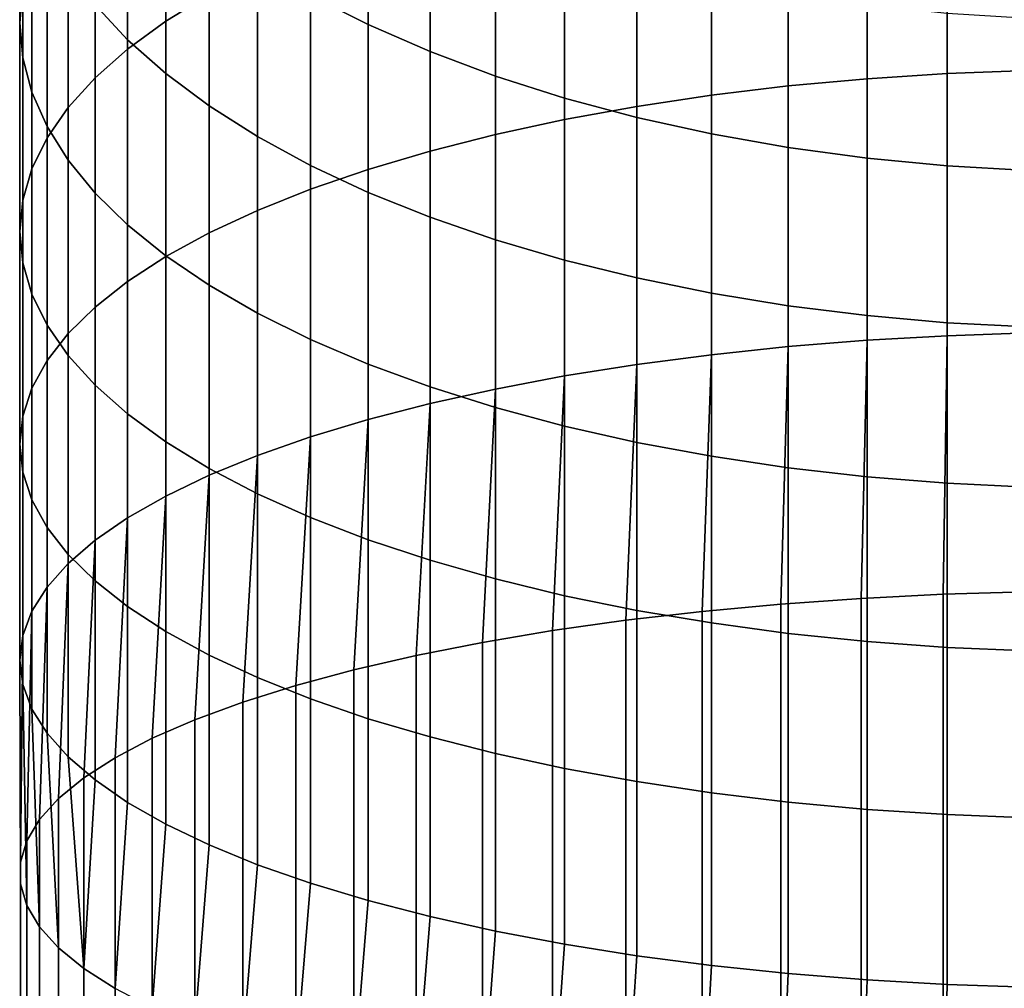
# Model space of a CAD drawing. Header units: metres. Extents: x -24 to 94, y -256 to 25.
# Tile 83 of 195: x -16 to -2, y -56 to -42. Entities that reach past the tile are written whole.
import ezdxf

# ---------------------------------------------------------------- set-up
doc = ezdxf.new("R2010")
doc.units = ezdxf.units.M
doc.layers.add('solid_10_061_003_XXX', color=7, linetype='CONTINUOUS')

msp = doc.modelspace()

# ---------------------------------------------------------------- linework, layer by layer
at = {"layer": 'solid_10_061_003_XXX'}
for points in [[(-13.6399, -41.797707, 266.163544), (-13.013261, -41.412945, 267.083649), (-13.013261, -38.033508, 265.579834), (-13.6399, -38.459438, 264.67807)], [(-15.75, -41.822739, 257.557404), (-15.70596, -41.320057, 258.621674), (-15.70596, -38.322926, 257.122314), (-15.75, -38.873161, 256.081848)], [(-14.19026, -42.199463, 265.20285), (-13.6399, -41.797707, 266.163544), (-13.6399, -38.459438, 264.67807), (-14.19026, -38.904175, 263.736481)], [(-3.504705, -42.628418, 274.521027), (-2.347416, -42.553146, 274.726654), (-2.347416, -38.827332, 273.266571), (-3.504705, -38.911812, 273.064545)], [(-2.347416, -42.553146, 274.726654), (-1.176999, -42.507816, 274.850494), (-1.176999, -38.776455, 273.388245), (-2.347416, -38.827332, 273.266571)], [(-15.70596, -42.325417, 256.493164), (-15.75, -41.822739, 257.557404), (-15.75, -38.873161, 256.081848), (-15.70596, -39.423397, 255.041382)], [(-14.661262, -42.615959, 264.206879), (-14.19026, -42.199463, 265.20285), (-14.19026, -38.904175, 263.736481), (-14.661262, -39.365234, 262.760345)], [(-14.19026, -42.067841, 250.040894), (-14.661262, -41.56316, 250.995209), (-14.661262, -38.910248, 249.514618), (-14.19026, -39.457516, 248.584076)], [(-4.642394, -42.733208, 274.234772), (-3.504705, -42.628418, 274.521027), (-3.504705, -38.911812, 273.064545), (-4.642394, -39.029423, 272.783295)], [(-10.712721, -41.846172, 244.522507), (-11.545567, -41.423969, 245.240402), (-11.545567, -39.031128, 243.759399), (-10.712721, -39.485329, 243.061295)], [(-5.754121, -42.866924, 273.869476), (-4.642394, -42.733208, 274.234772), (-4.642394, -39.029423, 272.783295), (-5.754121, -39.179508, 272.424408)], [(-6.833669, -43.028831, 273.427155), (-5.754121, -42.866924, 273.869476), (-5.754121, -39.179508, 272.424408), (-6.833669, -39.361225, 271.989868)], [(-15.050272, -43.044876, 263.181213), (-14.661262, -42.615959, 264.206879), (-14.661262, -39.365234, 262.760345), (-15.050272, -39.840038, 261.755127)], [(-7.875, -43.218014, 272.910339), (-6.833669, -43.028831, 273.427155), (-6.833669, -39.361225, 271.989868), (-7.875, -39.573559, 271.482117)], [(-15.574085, -42.825287, 255.434845), (-15.70596, -42.325417, 256.493164), (-15.70596, -39.423397, 255.041382), (-15.574085, -39.970554, 254.006729)], [(-13.6399, -42.554653, 249.120361), (-14.19026, -42.067841, 250.040894), (-14.19026, -39.457516, 248.584076), (-13.6399, -39.985409, 247.686462)], [(-9.819964, -42.235645, 243.86026), (-10.712721, -41.846172, 244.522507), (-10.712721, -39.485329, 243.061295), (-9.819964, -39.904316, 242.417328)], [(-8.872291, -43.433418, 272.321899), (-7.875, -43.218014, 272.910339), (-7.875, -39.573559, 271.482117), (-8.872291, -39.815319, 270.903992)], [(-15.355115, -43.483807, 262.131622), (-15.050272, -43.044876, 263.181213), (-15.050272, -39.840038, 261.755127), (-15.355115, -40.325928, 260.72641)], [(-9.819964, -43.673836, 271.6651), (-8.872291, -43.433418, 272.321899), (-8.872291, -39.815319, 270.903992), (-9.819964, -40.085159, 270.258728)], [(-15.355115, -43.319546, 254.388412), (-15.574085, -42.825287, 255.434845), (-15.574085, -39.970554, 254.006729), (-15.355115, -40.511578, 252.983688)], [(-8.872291, -42.59021, 243.257385), (-9.819964, -42.235645, 243.86026), (-9.819964, -39.904316, 242.417328), (-8.872291, -40.285748, 241.83107)], [(-13.013261, -43.020878, 248.238754), (-13.6399, -42.554653, 249.120361), (-13.6399, -39.985409, 247.686462), (-13.013261, -40.490978, 246.826813)], [(-10.712721, -43.937927, 270.943634), (-9.819964, -43.673836, 271.6651), (-9.819964, -40.085159, 270.258728), (-10.712721, -40.381569, 269.549927)], [(-15.574085, -43.930298, 261.063934), (-15.355115, -43.483807, 262.131622), (-15.355115, -40.325928, 260.72641), (-15.574085, -40.82019, 259.679962)], [(-11.545567, -44.224216, 270.16153), (-10.712721, -43.937927, 270.943634), (-10.712721, -40.381569, 269.549927), (-11.545567, -40.702888, 268.781586)], [(-7.875, -42.907879, 242.717239), (-8.872291, -42.59021, 243.257385), (-8.872291, -40.285748, 241.83107), (-7.875, -40.627487, 241.305817)], [(-15.050272, -43.805439, 253.359711), (-15.355115, -43.319546, 254.388412), (-15.355115, -40.511578, 252.983688), (-15.050272, -41.043438, 251.977982)], [(-12.313846, -43.463905, 247.401016), (-13.013261, -43.020878, 248.238754), (-13.013261, -40.490978, 246.826813), (-12.313846, -40.971394, 246.009949)], [(-6.833669, -43.186878, 242.242828), (-7.875, -42.907879, 242.717239), (-7.875, -40.627487, 241.305817), (-6.833669, -40.927631, 240.844513)], [(-15.70596, -44.381855, 259.984131), (-15.574085, -43.930298, 261.063934), (-15.574085, -40.82019, 259.679962), (-15.70596, -41.320057, 258.621674)], [(-12.313846, -44.531094, 269.323181), (-11.545567, -44.224216, 270.16153), (-11.545567, -40.702888, 268.781586), (-12.313846, -41.047321, 267.957947)], [(-11.545567, -43.88126, 246.611816), (-12.313846, -43.463905, 247.401016), (-12.313846, -40.971394, 246.009949), (-11.545567, -41.423969, 245.240402)], [(-5.754121, -43.425648, 241.836838), (-6.833669, -43.186878, 242.242828), (-6.833669, -40.927631, 240.844513), (-5.754121, -41.184498, 240.449722)], [(-14.661262, -44.280239, 252.354477), (-15.050272, -43.805439, 253.359711), (-15.050272, -41.043438, 251.977982), (-14.661262, -41.56316, 250.995209)], [(-13.013261, -44.856853, 268.433258), (-12.313846, -44.531094, 269.323181), (-12.313846, -41.047321, 267.957947), (-13.013261, -41.412945, 267.083649)], [(-4.642394, -43.622856, 241.501526), (-5.754121, -43.425648, 241.836838), (-5.754121, -41.184498, 240.449722), (-4.642394, -41.396648, 240.123642)], [(-15.75, -44.835953, 258.898254), (-15.70596, -44.381855, 259.984131), (-15.70596, -41.320057, 258.621674), (-15.75, -41.822739, 257.557404)], [(-3.504705, -43.777393, 241.238754), (-4.642394, -43.622856, 241.501526), (-4.642394, -41.396648, 240.123642), (-3.504705, -41.562897, 239.868118)], [(-13.6399, -45.199665, 267.496735), (-13.013261, -44.856853, 268.433258), (-13.013261, -41.412945, 267.083649), (-13.6399, -41.797707, 266.163544)], [(-10.712721, -44.270607, 245.87558), (-11.545567, -43.88126, 246.611816), (-11.545567, -41.423969, 245.240402), (-10.712721, -41.846172, 244.522507)], [(-14.19026, -44.741299, 251.378326), (-14.661262, -44.280239, 252.354477), (-14.661262, -41.56316, 250.995209), (-14.19026, -42.067841, 250.040894)], [(-2.347416, -43.888397, 241.050003), (-3.504705, -43.777393, 241.238754), (-3.504705, -41.562897, 239.868118), (-2.347416, -41.682312, 239.684586)], [(-1.176999, -43.95525, 240.936325), (-2.347416, -43.888397, 241.050003), (-2.347416, -41.682312, 239.684586), (-1.176999, -41.75423, 239.574051)], [(-15.70596, -45.290051, 257.812378), (-15.75, -44.835953, 258.898254), (-15.75, -41.822739, 257.557404), (-15.70596, -42.325417, 256.493164)], [(-14.19026, -45.557617, 266.51886), (-13.6399, -45.199665, 267.496735), (-13.6399, -41.797707, 266.163544), (-14.19026, -42.199463, 265.20285)], [(-9.819964, -44.629772, 245.196426), (-10.712721, -44.270607, 245.87558), (-10.712721, -41.846172, 244.522507), (-9.819964, -42.235645, 243.86026)], [(-13.6399, -45.186039, 250.436752), (-14.19026, -44.741299, 251.378326), (-14.19026, -42.067841, 250.040894), (-13.6399, -42.554653, 249.120361)], [(-14.661262, -45.928707, 265.505096), (-14.19026, -45.557617, 266.51886), (-14.19026, -42.199463, 265.20285), (-14.661262, -42.615959, 264.206879)], [(-8.872291, -44.956741, 244.578156), (-9.819964, -44.629772, 245.196426), (-9.819964, -42.235645, 243.86026), (-8.872291, -42.59021, 243.257385)], [(-15.574085, -45.741608, 256.732574), (-15.70596, -45.290051, 257.812378), (-15.70596, -42.325417, 256.493164), (-15.574085, -42.825287, 255.434845)], [(-2.347416, -46.34111, 276.016998), (-1.176999, -46.301418, 276.142761), (-1.176999, -42.507816, 274.850494), (-2.347416, -42.553146, 274.726654)], [(-15.050272, -46.310856, 264.461121), (-14.661262, -45.928707, 265.505096), (-14.661262, -42.615959, 264.206879), (-15.050272, -43.044876, 263.181213)], [(-13.013261, -45.611965, 249.534988), (-13.6399, -45.186039, 250.436752), (-13.6399, -42.554653, 249.120361), (-13.013261, -43.020878, 248.238754)], [(-7.875, -45.249691, 244.0242), (-8.872291, -44.956741, 244.578156), (-8.872291, -42.59021, 243.257385), (-7.875, -42.907879, 242.717239)], [(-4.642394, -46.498768, 275.517456), (-3.504705, -46.407017, 275.808167), (-3.504705, -42.628418, 274.521027), (-4.642394, -42.733208, 274.234772)], [(-3.504705, -46.407017, 275.808167), (-2.347416, -46.34111, 276.016998), (-2.347416, -42.553146, 274.726654), (-3.504705, -42.628418, 274.521027)], [(-15.355115, -46.188099, 255.664886), (-15.574085, -45.741608, 256.732574), (-15.574085, -42.825287, 255.434845), (-15.355115, -43.319546, 254.388412)], [(-5.754121, -46.615852, 275.146484), (-4.642394, -46.498768, 275.517456), (-4.642394, -42.733208, 274.234772), (-5.754121, -42.866924, 273.869476)], [(-6.833669, -45.506977, 243.537689), (-7.875, -45.249691, 244.0242), (-7.875, -42.907879, 242.717239), (-6.833669, -43.186878, 242.242828)], [(-6.833669, -46.757614, 274.697327), (-5.754121, -46.615852, 275.146484), (-5.754121, -42.866924, 273.869476), (-6.833669, -43.028831, 273.427155)], [(-15.355115, -46.701931, 263.392761), (-15.050272, -46.310856, 264.461121), (-15.050272, -43.044876, 263.181213), (-15.355115, -43.483807, 262.131622)], [(-12.313846, -46.016705, 248.678085), (-13.013261, -45.611965, 249.534988), (-13.013261, -43.020878, 248.238754), (-12.313846, -43.463905, 247.401016)], [(-7.875, -46.92326, 274.172485), (-6.833669, -46.757614, 274.697327), (-6.833669, -43.028831, 273.427155), (-7.875, -43.218014, 272.910339)], [(-8.872291, -47.111862, 273.574921), (-7.875, -46.92326, 274.172485), (-7.875, -43.218014, 272.910339), (-8.872291, -43.433418, 272.321899)], [(-5.754121, -45.727169, 243.121323), (-6.833669, -45.506977, 243.537689), (-6.833669, -43.186878, 242.242828), (-5.754121, -43.425648, 241.836838)], [(-15.050272, -46.627029, 254.61528), (-15.355115, -46.188099, 255.664886), (-15.355115, -43.319546, 254.388412), (-15.050272, -43.805439, 253.359711)], [(-15.574085, -47.099743, 262.306), (-15.355115, -46.701931, 263.392761), (-15.355115, -43.483807, 262.131622), (-15.574085, -43.930298, 261.063934)], [(-11.545567, -46.397987, 247.87085), (-12.313846, -46.016705, 248.678085), (-12.313846, -43.463905, 247.401016), (-11.545567, -43.88126, 246.611816)], [(-9.819964, -47.322372, 272.907928), (-8.872291, -47.111862, 273.574921), (-8.872291, -43.433418, 272.321899), (-9.819964, -43.673836, 271.6651)], [(-4.642394, -45.909027, 242.777435), (-5.754121, -45.727169, 243.121323), (-5.754121, -43.425648, 241.836838), (-4.642394, -43.622856, 241.501526)], [(-10.712721, -47.553608, 272.175262), (-9.819964, -47.322372, 272.907928), (-9.819964, -43.673836, 271.6651), (-10.712721, -43.937927, 270.943634)], [(-3.504705, -46.051537, 242.50795), (-4.642394, -45.909027, 242.777435), (-4.642394, -43.622856, 241.501526), (-3.504705, -43.777393, 241.238754)], [(-14.661262, -47.055943, 253.589615), (-15.050272, -46.627029, 254.61528), (-15.050272, -43.805439, 253.359711), (-14.661262, -44.280239, 252.354477)], [(-2.347416, -46.153904, 242.314392), (-3.504705, -46.051537, 242.50795), (-3.504705, -43.777393, 241.238754), (-2.347416, -43.888397, 241.050003)], [(-15.70596, -47.502068, 261.206879), (-15.574085, -47.099743, 262.306), (-15.574085, -43.930298, 261.063934), (-15.70596, -44.381855, 259.984131)], [(-10.712721, -46.753685, 247.117783), (-11.545567, -46.397987, 247.87085), (-11.545567, -43.88126, 246.611816), (-10.712721, -44.270607, 245.87558)], [(-11.545567, -47.804276, 271.381042), (-10.712721, -47.553608, 272.175262), (-10.712721, -43.937927, 270.943634), (-11.545567, -44.224216, 270.16153)], [(-1.176999, -46.215553, 242.197815), (-2.347416, -46.153904, 242.314392), (-2.347416, -43.888397, 241.050003), (-1.176999, -43.95525, 240.936325)], [(-12.313846, -48.072979, 270.529694), (-11.545567, -47.804276, 271.381042), (-11.545567, -44.224216, 270.16153), (-12.313846, -44.531094, 269.323181)], [(-15.75, -47.906654, 260.101624), (-15.70596, -47.502068, 261.206879), (-15.70596, -44.381855, 259.984131), (-15.75, -44.835953, 258.898254)], [(-14.19026, -47.472443, 252.593643), (-14.661262, -47.055943, 253.589615), (-14.661262, -44.280239, 252.354477), (-14.19026, -44.741299, 251.378326)], [(-9.819964, -47.081806, 246.423096), (-10.712721, -46.753685, 247.117783), (-10.712721, -44.270607, 245.87558), (-9.819964, -44.629772, 245.196426)], [(-13.013261, -48.358208, 269.625946), (-12.313846, -48.072979, 270.529694), (-12.313846, -44.531094, 269.323181), (-13.013261, -44.856853, 268.433258)], [(-8.872291, -47.380516, 245.79068), (-9.819964, -47.081806, 246.423096), (-9.819964, -44.629772, 245.196426), (-8.872291, -44.956741, 244.578156)], [(-13.6399, -47.874195, 251.632935), (-14.19026, -47.472443, 252.593643), (-14.19026, -44.741299, 251.378326), (-13.6399, -45.186039, 250.436752)], [(-15.70596, -48.311241, 258.996338), (-15.75, -47.906654, 260.101624), (-15.75, -44.835953, 258.898254), (-15.70596, -45.290051, 257.812378)], [(-13.6399, -48.658371, 268.674896), (-13.013261, -48.358208, 269.625946), (-13.013261, -44.856853, 268.433258), (-13.6399, -45.199665, 267.496735)], [(-7.875, -47.648144, 245.22406), (-8.872291, -47.380516, 245.79068), (-8.872291, -44.956741, 244.578156), (-7.875, -45.249691, 244.0242)], [(-14.19026, -48.971786, 267.681854), (-13.6399, -48.658371, 268.674896), (-13.6399, -45.199665, 267.496735), (-14.19026, -45.557617, 266.51886)], [(-13.013261, -48.258961, 250.71286), (-13.6399, -47.874195, 251.632935), (-13.6399, -45.186039, 250.436752), (-13.013261, -45.611965, 249.534988)], [(-15.574085, -48.713566, 257.897247), (-15.70596, -48.311241, 258.996338), (-15.70596, -45.290051, 257.812378), (-15.574085, -45.741608, 256.732574)], [(-6.833669, -47.883194, 244.726425), (-7.875, -47.648144, 245.22406), (-7.875, -45.249691, 244.0242), (-6.833669, -45.506977, 243.537689)], [(-5.754121, -48.084354, 244.300537), (-6.833669, -47.883194, 244.726425), (-6.833669, -45.506977, 243.537689), (-5.754121, -45.727169, 243.121323)], [(-14.661262, -49.296707, 266.652374), (-14.19026, -48.971786, 267.681854), (-14.19026, -45.557617, 266.51886), (-14.661262, -45.928707, 265.505096)], [(-12.313846, -48.62458, 249.838562), (-13.013261, -48.258961, 250.71286), (-13.013261, -45.611965, 249.534988), (-12.313846, -46.016705, 248.678085)], [(-15.355115, -49.111378, 256.810486), (-15.574085, -48.713566, 257.897247), (-15.574085, -45.741608, 256.732574), (-15.355115, -46.188099, 255.664886)], [(-4.642394, -48.250496, 243.948792), (-5.754121, -48.084354, 244.300537), (-5.754121, -45.727169, 243.121323), (-4.642394, -45.909027, 242.777435)], [(-15.050272, -49.631313, 265.592194), (-14.661262, -49.296707, 266.652374), (-14.661262, -45.928707, 265.505096), (-15.050272, -46.310856, 264.461121)], [(-3.504705, -48.380688, 243.673141), (-4.642394, -48.250496, 243.948792), (-4.642394, -45.909027, 242.777435), (-3.504705, -46.051537, 242.50795)], [(-11.545567, -48.969013, 249.014923), (-12.313846, -48.62458, 249.838562), (-12.313846, -46.016705, 248.678085), (-11.545567, -46.397987, 247.87085)], [(-2.347416, -48.474209, 243.475143), (-3.504705, -48.380688, 243.673141), (-3.504705, -46.051537, 242.50795), (-2.347416, -46.153904, 242.314392)], [(-15.050272, -49.502449, 255.742111), (-15.355115, -49.111378, 256.810486), (-15.355115, -46.188099, 255.664886), (-15.050272, -46.627029, 254.61528)], [(-1.176999, -48.530529, 243.355911), (-2.347416, -48.474209, 243.475143), (-2.347416, -46.153904, 242.314392), (-1.176999, -46.215553, 242.197815)], [(-15.355115, -49.973736, 264.507263), (-15.050272, -49.631313, 265.592194), (-15.050272, -46.310856, 264.461121), (-15.355115, -46.701931, 263.392761)], [(-3.588693, -50.137039, 276.875732), (-2.404226, -50.077583, 277.097626), (-2.347416, -46.34111, 276.016998), (-3.504705, -46.407017, 275.808167)], [(-2.404226, -50.077583, 277.097626), (-1.205651, -50.041771, 277.231293), (-1.176999, -46.301418, 276.142761), (-2.347416, -46.34111, 276.016998)], [(-10.712721, -49.290333, 248.246552), (-11.545567, -48.969013, 249.014923), (-11.545567, -46.397987, 247.87085), (-10.712721, -46.753685, 247.117783)], [(-5.887619, -50.32534, 276.172974), (-4.7521, -50.219784, 276.566925), (-4.642394, -46.498768, 275.517456), (-5.754121, -46.615852, 275.146484)], [(-4.7521, -50.219784, 276.566925), (-3.588693, -50.137039, 276.875732), (-3.504705, -46.407017, 275.808167), (-4.642394, -46.498768, 275.517456)], [(-14.661262, -49.884602, 254.698135), (-15.050272, -49.502449, 255.742111), (-15.050272, -46.627029, 254.61528), (-14.661262, -47.055943, 253.589615)], [(-6.988587, -50.453079, 275.696259), (-5.887619, -50.32534, 276.172974), (-5.754121, -46.615852, 275.146484), (-6.833669, -46.757614, 274.697327)], [(-15.574085, -50.322052, 263.403625), (-15.355115, -49.973736, 264.507263), (-15.355115, -46.701931, 263.392761), (-15.574085, -47.099743, 262.306)], [(-9.819964, -49.586742, 247.53775), (-10.712721, -49.290333, 248.246552), (-10.712721, -46.753685, 247.117783), (-9.819964, -47.081806, 246.423096)], [(-8.048544, -50.602261, 275.139496), (-6.988587, -50.453079, 275.696259), (-6.833669, -46.757614, 274.697327), (-7.875, -46.92326, 274.172485)], [(-9.061269, -50.772003, 274.506012), (-8.048544, -50.602261, 275.139496), (-7.875, -46.92326, 274.172485), (-8.872291, -47.111862, 273.574921)], [(-14.19026, -50.255688, 253.684372), (-14.661262, -49.884602, 254.698135), (-14.661262, -47.055943, 253.589615), (-14.19026, -47.472443, 252.593643)], [(-8.872291, -49.856583, 246.892487), (-9.819964, -49.586742, 247.53775), (-9.819964, -47.081806, 246.423096), (-8.872291, -47.380516, 245.79068)], [(-15.70596, -50.674324, 262.287476), (-15.574085, -50.322052, 263.403625), (-15.574085, -47.099743, 262.306), (-15.70596, -47.502068, 261.206879)], [(-10.020819, -50.961311, 273.7995), (-9.061269, -50.772003, 274.506012), (-8.872291, -47.111862, 273.574921), (-9.819964, -47.322372, 272.907928)], [(-10.921562, -51.169075, 273.024109), (-10.020819, -50.961311, 273.7995), (-9.819964, -47.322372, 272.907928), (-10.712721, -47.553608, 272.175262)], [(-7.875, -50.098347, 246.314362), (-8.872291, -49.856583, 246.892487), (-8.872291, -47.380516, 245.79068), (-7.875, -47.648144, 245.22406)], [(-15.75, -51.028576, 261.16507), (-15.70596, -50.674324, 262.287476), (-15.70596, -47.502068, 261.206879), (-15.75, -47.906654, 260.101624)], [(-13.6399, -50.61364, 252.706497), (-14.19026, -50.255688, 253.684372), (-14.19026, -47.472443, 252.593643), (-13.6399, -47.874195, 251.632935)], [(-11.758213, -51.394077, 272.184418), (-10.921562, -51.169075, 273.024109), (-10.712721, -47.553608, 272.175262), (-11.545567, -47.804276, 271.381042)], [(-6.833669, -50.31068, 245.80661), (-7.875, -50.098347, 246.314362), (-7.875, -47.648144, 245.22406), (-6.833669, -47.883194, 244.726425)], [(-12.525863, -51.634991, 271.285309), (-11.758213, -51.394077, 272.184418), (-11.545567, -47.804276, 271.381042), (-12.313846, -48.072979, 270.529694)], [(-15.70596, -51.382828, 260.042633), (-15.75, -51.028576, 261.16507), (-15.75, -47.906654, 260.101624), (-15.70596, -48.311241, 258.996338)], [(-13.013261, -50.956455, 251.769974), (-13.6399, -50.61364, 252.706497), (-13.6399, -47.874195, 251.632935), (-13.013261, -48.258961, 250.71286)], [(-5.754121, -50.492397, 245.372086), (-6.833669, -50.31068, 245.80661), (-6.833669, -47.883194, 244.726425), (-5.754121, -48.084354, 244.300537)], [(-13.220005, -51.890411, 270.332062), (-12.525863, -51.634991, 271.285309), (-12.313846, -48.072979, 270.529694), (-13.013261, -48.358208, 269.625946)], [(-4.642394, -50.642479, 245.013184), (-5.754121, -50.492397, 245.372086), (-5.754121, -48.084354, 244.300537), (-4.642394, -48.250496, 243.948792)], [(-15.574085, -51.735096, 258.926483), (-15.70596, -51.382828, 260.042633), (-15.70596, -48.311241, 258.996338), (-15.574085, -48.713566, 257.897247)], [(-13.836568, -52.158833, 269.330292), (-13.220005, -51.890411, 270.332062), (-13.013261, -48.358208, 269.625946), (-13.6399, -48.658371, 268.674896)], [(-12.313846, -51.282211, 250.880051), (-13.013261, -50.956455, 251.769974), (-13.013261, -48.258961, 250.71286), (-12.313846, -48.62458, 249.838562)], [(-3.504705, -50.76009, 244.731949), (-4.642394, -50.642479, 245.013184), (-4.642394, -48.250496, 243.948792), (-3.504705, -48.380688, 243.673141)], [(-2.347416, -50.844574, 244.529922), (-3.504705, -50.76009, 244.731949), (-3.504705, -48.380688, 243.673141), (-2.347416, -48.474209, 243.475143)], [(-1.176999, -50.895451, 244.408264), (-2.347416, -50.844574, 244.529922), (-2.347416, -48.474209, 243.475143), (-1.176999, -48.530529, 243.355911)], [(-14.371932, -52.438683, 268.285889), (-13.836568, -52.158833, 269.330292), (-13.6399, -48.658371, 268.674896), (-14.19026, -48.971786, 267.681854)], [(-11.545567, -51.589092, 250.041687), (-12.313846, -51.282211, 250.880051), (-12.313846, -48.62458, 249.838562), (-11.545567, -48.969013, 249.014923)], [(-15.355115, -52.083416, 257.822876), (-15.574085, -51.735096, 258.926483), (-15.574085, -48.713566, 257.897247), (-15.355115, -49.111378, 256.810486)], [(-14.822956, -52.728317, 267.204956), (-14.371932, -52.438683, 268.285889), (-14.19026, -48.971786, 267.681854), (-14.661262, -49.296707, 266.652374)], [(-10.712721, -51.875378, 249.259598), (-11.545567, -51.589092, 250.041687), (-11.545567, -48.969013, 249.014923), (-10.712721, -49.290333, 248.246552)], [(-15.050272, -52.425835, 256.737915), (-15.355115, -52.083416, 257.822876), (-15.355115, -49.111378, 256.810486), (-15.050272, -49.502449, 255.742111)], [(-15.186993, -53.026039, 266.093842), (-14.822956, -52.728317, 267.204956), (-14.661262, -49.296707, 266.652374), (-15.050272, -49.631313, 265.592194)], [(-9.819964, -52.139469, 248.538132), (-10.712721, -51.875378, 249.259598), (-10.712721, -49.290333, 248.246552), (-9.819964, -49.586742, 247.53775)], [(-14.661262, -52.760441, 255.67775), (-15.050272, -52.425835, 256.737915), (-15.050272, -49.502449, 255.742111), (-14.661262, -49.884602, 254.698135)], [(-15.461906, -53.330101, 264.959076), (-15.186993, -53.026039, 266.093842), (-15.050272, -49.631313, 265.592194), (-15.355115, -49.973736, 264.507263)], [(-8.872291, -52.37989, 247.881348), (-9.819964, -52.139469, 248.538132), (-9.819964, -49.586742, 247.53775), (-8.872291, -49.856583, 246.892487)], [(-14.19026, -53.085361, 254.648254), (-14.661262, -52.760441, 255.67775), (-14.661262, -49.884602, 254.698135), (-14.19026, -50.255688, 253.684372)], [(-7.875, -52.595295, 247.292892), (-8.872291, -52.37989, 247.881348), (-8.872291, -49.856583, 246.892487), (-7.875, -50.098347, 246.314362)], [(-15.646083, -53.638714, 263.807312), (-15.461906, -53.330101, 264.959076), (-15.355115, -49.973736, 264.507263), (-15.574085, -50.322052, 263.403625)], [(-3.588692, -107.741051, 292.310699), (-2.404225, -107.681595, 292.532562), (-2.404226, -50.077583, 277.097626), (-3.588693, -50.137039, 276.875732)], [(-2.404225, -107.681595, 292.532562), (-1.20565, -107.645782, 292.666229), (-1.205651, -50.041771, 277.231293), (-2.404226, -50.077583, 277.097626)], [(-6.833669, -52.784477, 246.776062), (-7.875, -52.595295, 247.292892), (-7.875, -50.098347, 246.314362), (-6.833669, -50.31068, 245.80661)], [(-5.887619, -107.929352, 291.607941), (-4.752099, -107.823799, 292.001862), (-4.7521, -50.219784, 276.566925), (-5.887619, -50.32534, 276.172974)], [(-4.752099, -107.823799, 292.001862), (-3.588692, -107.741051, 292.310699), (-3.588693, -50.137039, 276.875732), (-4.7521, -50.219784, 276.566925)], [(-15.738442, -53.950073, 262.645294), (-15.646083, -53.638714, 263.807312), (-15.574085, -50.322052, 263.403625), (-15.70596, -50.674324, 262.287476)], [(-13.6399, -53.398781, 253.655212), (-14.19026, -53.085361, 254.648254), (-14.19026, -50.255688, 253.684372), (-13.6399, -50.61364, 252.706497)], [(-6.988587, -108.057091, 291.131195), (-5.887619, -107.929352, 291.607941), (-5.887619, -50.32534, 276.172974), (-6.988587, -50.453079, 275.696259)], [(-5.754121, -52.946381, 246.333771), (-6.833669, -52.784477, 246.776062), (-6.833669, -50.31068, 245.80661), (-5.754121, -50.492397, 245.372086)], [(-8.048544, -108.206276, 290.574463), (-6.988587, -108.057091, 291.131195), (-6.988587, -50.453079, 275.696259), (-8.048544, -50.602261, 275.139496)], [(-4.642394, -53.080101, 245.96846), (-5.754121, -52.946381, 246.333771), (-5.754121, -50.492397, 245.372086), (-4.642394, -50.642479, 245.013184)], [(-13.013261, -53.698944, 252.704163), (-13.6399, -53.398781, 253.655212), (-13.6399, -50.61364, 252.706497), (-13.013261, -50.956455, 251.769974)], [(-9.061269, -108.376015, 289.940979), (-8.048544, -108.206276, 290.574463), (-8.048544, -50.602261, 275.139496), (-9.061269, -50.772003, 274.506012)], [(-3.504705, -53.184891, 245.68219), (-4.642394, -53.080101, 245.96846), (-4.642394, -50.642479, 245.013184), (-3.504705, -50.76009, 244.731949)], [(-15.738442, -54.262348, 261.479858), (-15.738442, -53.950073, 262.645294), (-15.70596, -50.674324, 262.287476), (-15.75, -51.028576, 261.16507)], [(-10.020818, -108.565323, 289.234467), (-9.061269, -108.376015, 289.940979), (-9.061269, -50.772003, 274.506012), (-10.020819, -50.961311, 273.7995)], [(-2.347416, -53.260159, 245.476562), (-3.504705, -53.184891, 245.68219), (-3.504705, -50.76009, 244.731949), (-2.347416, -50.844574, 244.529922)], [(-1.176999, -53.305489, 245.352722), (-2.347416, -53.260159, 245.476562), (-2.347416, -50.844574, 244.529922), (-1.176999, -50.895451, 244.408264)], [(-15.646083, -54.573704, 260.317871), (-15.738442, -54.262348, 261.479858), (-15.75, -51.028576, 261.16507), (-15.70596, -51.382828, 260.042633)], [(-12.313846, -53.984173, 251.80043), (-13.013261, -53.698944, 252.704163), (-13.013261, -50.956455, 251.769974), (-12.313846, -51.282211, 250.880051)], [(-10.921561, -108.773087, 288.459076), (-10.020818, -108.565323, 289.234467), (-10.020819, -50.961311, 273.7995), (-10.921562, -51.169075, 273.024109)], [(-11.758213, -108.998085, 287.619354), (-10.921561, -108.773087, 288.459076), (-10.921562, -51.169075, 273.024109), (-11.758213, -51.394077, 272.184418)], [(-11.545567, -54.252872, 250.949081), (-12.313846, -53.984173, 251.80043), (-12.313846, -51.282211, 250.880051), (-11.545567, -51.589092, 250.041687)], [(-15.461906, -54.88232, 259.166107), (-15.646083, -54.573704, 260.317871), (-15.70596, -51.382828, 260.042633), (-15.574085, -51.735096, 258.926483)], [(-12.525863, -109.239006, 286.720245), (-11.758213, -108.998085, 287.619354), (-11.758213, -51.394077, 272.184418), (-12.525863, -51.634991, 271.285309)], [(-13.220005, -109.494423, 285.766998), (-12.525863, -109.239006, 286.720245), (-12.525863, -51.634991, 271.285309), (-13.220005, -51.890411, 270.332062)], [(-10.712721, -54.50354, 250.154846), (-11.545567, -54.252872, 250.949081), (-11.545567, -51.589092, 250.041687), (-10.712721, -51.875378, 249.259598)], [(-15.186993, -55.186378, 258.031342), (-15.461906, -54.88232, 259.166107), (-15.574085, -51.735096, 258.926483), (-15.355115, -52.083416, 257.822876)], [(-13.836568, -109.762848, 284.765259), (-13.220005, -109.494423, 285.766998), (-13.220005, -51.890411, 270.332062), (-13.836568, -52.158833, 269.330292)], [(-9.819964, -54.734776, 249.422195), (-10.712721, -54.50354, 250.154846), (-10.712721, -51.875378, 249.259598), (-9.819964, -52.139469, 248.538132)], [(-14.822956, -55.4841, 256.920227), (-15.186993, -55.186378, 258.031342), (-15.355115, -52.083416, 257.822876), (-15.050272, -52.425835, 256.737915)], [(-14.371932, -110.042694, 283.720825), (-13.836568, -109.762848, 284.765259), (-13.836568, -52.158833, 269.330292), (-14.371932, -52.438683, 268.285889)], [(-8.872291, -54.945286, 248.755219), (-9.819964, -54.734776, 249.422195), (-9.819964, -52.139469, 248.538132), (-8.872291, -52.37989, 247.881348)], [(-14.822956, -55.4841, 256.920227), (-15.050272, -52.425835, 256.737915), (-14.661262, -52.760441, 255.67775)], [(-14.822956, -110.332329, 282.639893), (-14.371932, -110.042694, 283.720825), (-14.371932, -52.438683, 268.285889), (-14.822956, -52.728317, 267.204956)], [(-7.875, -55.133892, 248.157623), (-8.872291, -54.945286, 248.755219), (-8.872291, -52.37989, 247.881348), (-7.875, -52.595295, 247.292892)], [(-6.833669, -55.299538, 247.632782), (-7.875, -55.133892, 248.157623), (-7.875, -52.595295, 247.292892), (-6.833669, -52.784477, 246.776062)], [(-15.186993, -110.630051, 281.528778), (-14.822956, -110.332329, 282.639893), (-14.822956, -52.728317, 267.204956), (-15.186993, -53.026039, 266.093842)], [(-14.822956, -55.4841, 256.920227), (-14.661262, -52.760441, 255.67775), (-14.19026, -53.085361, 254.648254), (-14.371932, -55.773739, 255.839294)], [(-5.754121, -55.441299, 247.183624), (-6.833669, -55.299538, 247.632782), (-6.833669, -52.784477, 246.776062), (-5.754121, -52.946381, 246.333771)], [(-15.461906, -110.934113, 280.394012), (-15.186993, -110.630051, 281.528778), (-15.186993, -53.026039, 266.093842), (-15.461906, -53.330101, 264.959076)], [(-4.642394, -55.55838, 246.812653), (-5.754121, -55.441299, 247.183624), (-5.754121, -52.946381, 246.333771), (-4.642394, -53.080101, 245.96846)], [(-14.371932, -55.773739, 255.839294), (-14.19026, -53.085361, 254.648254), (-13.6399, -53.398781, 253.655212), (-13.836568, -56.053585, 254.794876)], [(-3.504705, -55.650131, 246.521942), (-4.642394, -55.55838, 246.812653), (-4.642394, -53.080101, 245.96846), (-3.504705, -53.184891, 245.68219)], [(-2.347416, -55.716038, 246.313126), (-3.504705, -55.650131, 246.521942), (-3.504705, -53.184891, 245.68219), (-2.347416, -53.260159, 245.476562)], [(-15.646083, -111.242729, 279.242249), (-15.461906, -110.934113, 280.394012), (-15.461906, -53.330101, 264.959076), (-15.646083, -53.638714, 263.807312)], [(-1.176999, -55.75573, 246.187363), (-2.347416, -55.716038, 246.313126), (-2.347416, -53.260159, 245.476562), (-1.176999, -53.305489, 245.352722)], [(-13.836568, -56.053585, 254.794876), (-13.6399, -53.398781, 253.655212), (-13.013261, -53.698944, 252.704163), (-13.220005, -56.32201, 253.793106)], [(-15.738442, -111.554085, 278.080261), (-15.646083, -111.242729, 279.242249), (-15.646083, -53.638714, 263.807312), (-15.738442, -53.950073, 262.645294)], [(-13.220005, -56.32201, 253.793106), (-13.013261, -53.698944, 252.704163), (-12.313846, -53.984173, 251.80043), (-12.525863, -56.577427, 252.839874)], [(-15.738442, -111.866356, 276.914825), (-15.738442, -111.554085, 278.080261), (-15.738442, -53.950073, 262.645294), (-15.738442, -54.262348, 261.479858)], [(-12.525863, -56.577427, 252.839874), (-12.313846, -53.984173, 251.80043), (-11.545567, -54.252872, 250.949081), (-11.758213, -56.818344, 251.940765)], [(-15.646083, -112.177719, 275.752808), (-15.738442, -111.866356, 276.914825), (-15.738442, -54.262348, 261.479858), (-15.646083, -54.573704, 260.317871)], [(-11.758213, -56.818344, 251.940765), (-11.545567, -54.252872, 250.949081), (-10.712721, -54.50354, 250.154846), (-10.921562, -57.043343, 251.101044)], [(-15.461906, -112.486336, 274.601044), (-15.646083, -112.177719, 275.752808), (-15.646083, -54.573704, 260.317871), (-15.461906, -54.88232, 259.166107)], [(-10.921562, -57.043343, 251.101044), (-10.712721, -54.50354, 250.154846), (-9.819964, -54.734776, 249.422195), (-10.020819, -57.25111, 250.325668)], [(-10.020819, -57.25111, 250.325668), (-9.819964, -54.734776, 249.422195), (-8.872291, -54.945286, 248.755219), (-9.061269, -57.440418, 249.619156)], [(-15.186993, -112.79039, 273.466278), (-15.461906, -112.486336, 274.601044), (-15.461906, -54.88232, 259.166107), (-15.186993, -55.186378, 258.031342)], [(-9.061269, -57.440418, 249.619156), (-8.872291, -54.945286, 248.755219), (-7.875, -55.133892, 248.157623), (-8.048544, -57.610161, 248.985672)], [(-14.822956, -113.088112, 272.355164), (-15.186993, -112.79039, 273.466278), (-15.186993, -55.186378, 258.031342), (-14.822956, -55.4841, 256.920227)], [(-8.048544, -57.610161, 248.985672), (-7.875, -55.133892, 248.157623), (-6.833669, -55.299538, 247.632782), (-6.988587, -57.759338, 248.428925)], [(-6.988587, -57.759338, 248.428925), (-6.833669, -55.299538, 247.632782), (-5.754121, -55.441299, 247.183624), (-5.887619, -57.887081, 247.952179)], [(-14.371932, -113.377747, 271.274231), (-14.822956, -113.088112, 272.355164), (-14.822956, -55.4841, 256.920227), (-14.371932, -55.773739, 255.839294)], [(-5.887619, -57.887081, 247.952179), (-5.754121, -55.441299, 247.183624), (-4.642394, -55.55838, 246.812653), (-4.7521, -57.992634, 247.558243)], [(-4.7521, -57.992634, 247.558243), (-4.642394, -55.55838, 246.812653), (-3.504705, -55.650131, 246.521942), (-3.588693, -58.075382, 247.249435)], [(-3.588693, -58.075382, 247.249435), (-3.504705, -55.650131, 246.521942), (-2.347416, -55.716038, 246.313126), (-2.404226, -58.134834, 247.027542)], [(-2.404226, -58.134834, 247.027542), (-2.347416, -55.716038, 246.313126), (-1.176999, -55.75573, 246.187363), (-1.205651, -58.17065, 246.89389)]]:
    msp.add_3dface(points, dxfattribs=at)

doc.saveas('drawing.dxf')
